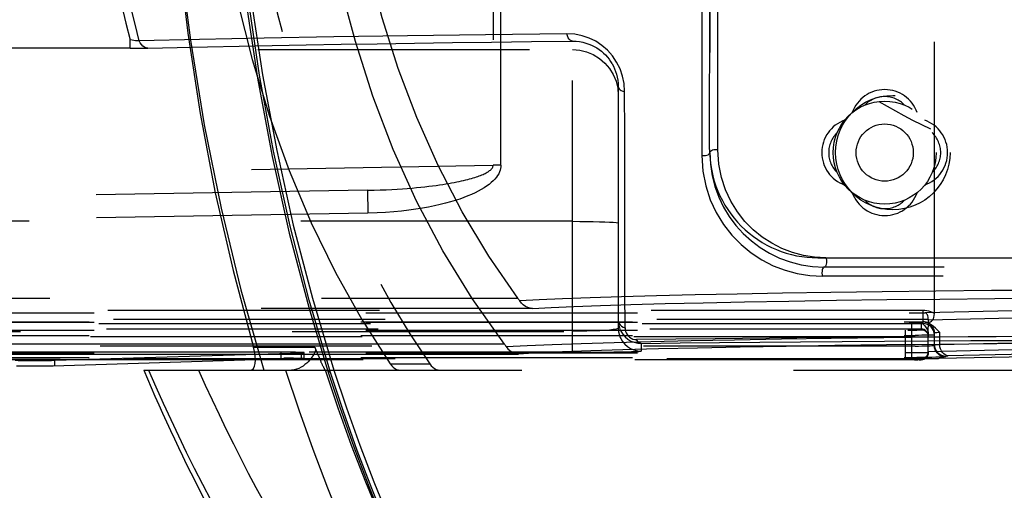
# Model space of a CAD drawing. Header units: inches. Extents: x 0 to 85, y 0 to 55.
# Tile 17 of 115: x 24.7 to 26.4, y 43.7 to 44.5. Entities that reach past the tile are written whole.
import ezdxf

# ---------------------------------------------------------------- set-up
doc = ezdxf.new("R2010")
doc.units = ezdxf.units.IN
doc.header["$LTSCALE"] = 4.675
doc.header["$MEASUREMENT"] = 0
doc.linetypes.add('HIDDEN', pattern=[0.2, 0.1, -0.1])
doc.layers.get('0').update_dxf_attribs({"linetype": 'CONTINUOUS'})
for name, color, linetype in [('_142005', 7, 'CONTINUOUS'), ('_42433', 7, 'CONTINUOUS'), ('_52387', 7, 'CONTINUOUS'), ('_56254', 7, 'CONTINUOUS'), ('DEFAULT_2', 8, 'HIDDEN')]:
    doc.layers.add(name, color=color, linetype=linetype)

msp = doc.modelspace()

# ---------------------------------------------------------------- linework, layer by layer
at = {"color": 6, "linetype": 'Continuous'}
msp.add_line((24.9013, 43.9213), (25.0841, 43.9213), dxfattribs=at)
for points in [[(24.939, 45.063), (24.9414, 44.9215), (24.9485, 44.7806), (24.9604, 44.6401), (24.977, 44.5006), (24.9983, 44.3625), (25.0243, 44.2263), (25.0549, 44.0924), (25.09, 43.9606)], [(25.0841, 43.9213), (25.0872, 43.922), (25.0898, 43.9242), (25.0918, 43.9279), (25.093, 43.9329), (25.0934, 43.9391), (25.093, 43.946), (25.0919, 43.9533), (25.09, 43.9606)]]:
    msp.add_lwpolyline(points, dxfattribs=at)
msp.add_arc((27.6244, 45.063), 2.9528, 202.7472, 212.7972, dxfattribs=at)
at = {"layer": '_142005', "color": 8, "linetype": 'HIDDEN'}
for p, q in [((26.2618, 44.0185), (26.2618, 46.1468)), ((25.5025, 45.8919), (25.5025, 44.2735)), ((25.516, 44.2735), (25.516, 45.8919)), ((25.8753, 45.8701), (25.8753, 44.2953)), ((24.1627, 44.4891), (24.878, 44.4891)), ((24.878, 44.4749), (24.878, 44.4891)), ((25.6391, 43.952), (25.6391, 44.4869)), ((24.878, 44.4749), (24.1627, 44.4749)), ((24.1627, 44.4724), (25.6391, 44.4724)), ((24.878, 44.4749), (24.8897, 44.4749)), ((25.7178, 44.4083), (25.7178, 43.9934)), ((24.1517, 44.2499), (25.5025, 44.2735)), ((25.516, 44.2735), (25.5025, 44.2735)), ((25.2865, 44.2306), (24.1517, 44.2107)), ((25.2865, 44.2306), (25.2871, 44.1912)), ((25.2871, 44.1912), (24.3399, 44.1747)), ((25.6391, 44.1772), (24.2218, 44.1772)), ((26.0752, 44.1144), (28.1529, 44.1144)), ((28.1489, 44.0984), (26.0722, 44.0984)), ((28.1468, 44.0826), (26.0691, 44.0826)), ((26.2421, 44.0238), (24.3399, 44.0238)), ((26.2421, 44.0238), (26.2421, 44.0014)), ((24.2218, 43.9879), (25.6391, 43.9879)), ((24.3399, 44.0041), (26.2421, 44.0041)), ((26.2264, 44.0007), (24.3399, 44.0007)), ((25.72, 43.9938), (25.7207, 43.9919)), ((26.2225, 44.0007), (26.2225, 43.943)), ((26.271, 43.9859), (26.2674, 43.9898)), ((24.3399, 43.981), (26.2286, 43.981)), ((26.2575, 43.9814), (26.2543, 43.9813)), ((26.2618, 43.9637), (26.2618, 43.9846)), ((26.271, 43.9654), (26.271, 43.9859)), ((26.271, 43.9654), (26.6158, 43.9726)), ((26.2286, 43.9627), (24.3399, 43.9627)), ((25.7572, 43.9673), (25.7572, 43.9541)), ((26.2613, 43.9636), (26.2618, 43.9637)), ((26.2622, 43.9598), (26.2618, 43.9637)), ((26.2633, 43.9578), (26.264, 43.9561)), ((26.266, 43.9653), (26.271, 43.9654)), ((26.2714, 43.9615), (26.271, 43.9654)), ((25.6535, 43.952), (24.2218, 43.952)), ((28.1391, 43.9409), (24.2218, 43.9409)), ((24.3399, 43.943), (26.2319, 43.943)), ((26.2815, 43.944), (26.2815, 43.9455)), ((26.6308, 43.9529), (26.2847, 43.9457))]:
    msp.add_line(p, q, dxfattribs=at)
for points in [[(25.889, 44.3002), (25.8889, 44.3905), (25.8891, 44.4838), (25.8892, 44.5795), (25.8892, 44.6774), (25.8892, 44.777), (25.8892, 44.878), (25.8893, 44.9801), (25.8893, 45.0827)], [(25.8614, 44.6732), (25.8615, 44.5744), (25.8615, 44.4776), (25.8614, 44.3828), (25.8616, 44.2906)], [(24.8389, 44.6642), (24.8444, 44.6348), (24.8503, 44.6055), (24.8566, 44.5763), (24.8634, 44.5471), (24.8705, 44.5181), (24.878, 44.4891)], [(24.8936, 44.4877), (24.8862, 44.5164), (24.8791, 44.5454), (24.8724, 44.5745), (24.8661, 44.6037), (24.8602, 44.6332)], [(25.6295, 44.4996), (25.4893, 44.498), (25.3553, 44.4962), (25.2283, 44.4943), (25.1087, 44.4922), (24.9969, 44.49), (24.8936, 44.4877)], [(25.7287, 44.4002), (25.7277, 44.4139), (25.7251, 44.427), (25.7208, 44.4394), (25.715, 44.451), (25.7078, 44.4617), (25.6993, 44.4712), (25.6897, 44.4796), (25.6791, 44.4867), (25.6678, 44.4923), (25.6557, 44.4963), (25.6429, 44.4988), (25.6295, 44.4996)], [(25.6391, 44.4869), (25.6371, 44.4873), (25.6351, 44.4885), (25.6333, 44.4904), (25.6318, 44.4929), (25.6305, 44.4961), (25.6295, 44.4996)], [(24.8936, 44.4877), (24.8919, 44.4875), (24.8897, 44.4875), (24.8872, 44.4877), (24.8843, 44.488), (24.8812, 44.4885), (24.878, 44.4891)], [(24.9084, 44.4751), (24.9053, 44.4755), (24.9023, 44.4767), (24.8996, 44.4786), (24.8971, 44.4811), (24.8951, 44.4842), (24.8936, 44.4877)], [(24.9084, 44.4751), (24.9587, 44.4763), (25.011, 44.4774), (25.0655, 44.4785), (25.122, 44.4796), (25.1805, 44.4806), (25.2409, 44.4816), (25.303, 44.4826), (25.3669, 44.4835), (25.4323, 44.4844), (25.4994, 44.4853), (25.5684, 44.4861), (25.6391, 44.4869)], [(25.6391, 44.4869), (25.6452, 44.4867), (25.6511, 44.4861), (25.6567, 44.4851), (25.6621, 44.4837), (25.6672, 44.482), (25.672, 44.48), (25.6766, 44.4778), (25.6809, 44.4753), (25.685, 44.4725), (25.6889, 44.4696), (25.6925, 44.4665), (25.6958, 44.4632), (25.699, 44.4597), (25.7019, 44.4561), (25.7047, 44.4522), (25.7068, 44.4487)], [(24.8897, 44.4749), (24.8952, 44.4749), (24.9002, 44.475), (24.9046, 44.475), (24.9084, 44.4751)], [(25.6391, 44.4724), (25.6514, 44.4714), (25.6634, 44.4685), (25.6748, 44.4638), (25.6854, 44.4574), (25.6948, 44.4493), (25.7028, 44.4399), (25.7092, 44.4294), (25.714, 44.418), (25.7169, 44.406), (25.7178, 44.3937)], [(25.7068, 44.4487), (25.7072, 44.4482), (25.7094, 44.4439), (25.7115, 44.4395), (25.7133, 44.4349), (25.7148, 44.43), (25.7161, 44.4249), (25.717, 44.4196), (25.7176, 44.414), (25.7178, 44.4083)], [(25.7178, 44.4083), (25.7182, 44.4066), (25.7192, 44.405), (25.7208, 44.4035), (25.723, 44.4022), (25.7257, 44.401), (25.7287, 44.4002)], [(25.7289, 44.2573), (25.7289, 44.328), (25.7287, 44.4002)], [(25.8655, 44.2902), (25.8679, 44.2903), (25.8703, 44.2908), (25.8723, 44.2916), (25.8739, 44.2926), (25.875, 44.2939), (25.8753, 44.2953)], [(25.8753, 44.2953), (25.8756, 44.2966), (25.8766, 44.2979), (25.8781, 44.299), (25.8801, 44.2999), (25.8825, 44.3005), (25.8851, 44.3007)], [(25.8851, 44.3007), (25.8858, 44.3006), (25.8865, 44.3006), (25.8871, 44.3006), (25.8878, 44.3005), (25.8884, 44.3004), (25.889, 44.3002)], [(26.0752, 44.1144), (26.0555, 44.1155), (26.0364, 44.1185), (26.0176, 44.1235), (25.9995, 44.1305), (25.9821, 44.1393), (25.9655, 44.15), (25.95, 44.1626), (25.9357, 44.1771), (25.9228, 44.1934), (25.9116, 44.2115), (25.9023, 44.2312), (25.8952, 44.2525), (25.8908, 44.2755), (25.889, 44.3002)], [(25.8616, 44.2906), (25.8636, 44.2634), (25.8684, 44.238), (25.8761, 44.2142), (25.8864, 44.1922), (25.8988, 44.1719), (25.9132, 44.1535), (25.9291, 44.1372), (25.9464, 44.123), (25.9649, 44.1108), (25.9845, 44.1007), (26.0049, 44.0929), (26.0259, 44.0872), (26.0473, 44.0838), (26.0691, 44.0826)], [(25.8616, 44.2906), (25.8622, 44.2904), (25.8629, 44.2903), (25.8635, 44.2903), (25.8641, 44.2902), (25.8648, 44.2902), (25.8655, 44.2902)], [(25.2865, 44.2306), (25.2975, 44.2308), (25.3082, 44.2311), (25.3183, 44.2315), (25.3281, 44.232), (25.3374, 44.2325), (25.3463, 44.2331), (25.3548, 44.2338), (25.3629, 44.2344), (25.3706, 44.2351), (25.378, 44.2358), (25.3851, 44.2366), (25.3918, 44.2374), (25.3982, 44.2382), (25.4043, 44.239), (25.4102, 44.2398), (25.4157, 44.2406), (25.421, 44.2414), (25.4261, 44.2423), (25.4309, 44.2431), (25.4355, 44.244), (25.4398, 44.2448), (25.444, 44.2457), (25.448, 44.2465), (25.4517, 44.2474), (25.4553, 44.2483), (25.4588, 44.2491), (25.462, 44.25), (25.4652, 44.2508), (25.4681, 44.2517), (25.4709, 44.2526), (25.4736, 44.2534), (25.4762, 44.2543), (25.4786, 44.2552), (25.4809, 44.256), (25.483, 44.2569), (25.4851, 44.2578), (25.487, 44.2587), (25.4889, 44.2596), (25.4906, 44.2605), (25.4923, 44.2614), (25.4938, 44.2624), (25.4952, 44.2633), (25.4965, 44.2643), (25.4977, 44.2652), (25.4988, 44.2662), (25.4998, 44.2672), (25.5006, 44.2683), (25.5013, 44.2693), (25.5018, 44.2704), (25.5022, 44.2714), (25.5024, 44.2724), (25.5025, 44.2735)], [(25.516, 44.2735), (25.5159, 44.2707), (25.5154, 44.2679), (25.5147, 44.265), (25.5135, 44.262), (25.5121, 44.2589), (25.5102, 44.2559), (25.508, 44.2528), (25.5054, 44.2497), (25.5024, 44.2466), (25.4991, 44.2436), (25.4954, 44.2406), (25.4913, 44.2376), (25.4869, 44.2347), (25.4821, 44.2318), (25.4769, 44.2289), (25.4713, 44.2261), (25.4653, 44.2234), (25.4589, 44.2207), (25.4521, 44.218), (25.4449, 44.2155), (25.4372, 44.2129), (25.4291, 44.2105), (25.4205, 44.2081), (25.4114, 44.2058), (25.4017, 44.2037), (25.3915, 44.2016), (25.3808, 44.1997), (25.3694, 44.1979), (25.3575, 44.1962), (25.3449, 44.1947), (25.3316, 44.1935), (25.3175, 44.1924), (25.3027, 44.1917), (25.2871, 44.1912)], [(25.7294, 43.9938), (25.7291, 44.0563), (25.7292, 44.1212), (25.7289, 44.2573)], [(25.6391, 44.1772), (25.6514, 44.1771), (25.6634, 44.177), (25.6748, 44.1768), (25.6853, 44.1765), (25.6948, 44.1762), (25.7028, 44.1758), (25.7093, 44.1754), (25.714, 44.1749), (25.7169, 44.1744), (25.7178, 44.174)], [(26.0761, 44.1083), (26.076, 44.1058), (26.0756, 44.1035), (26.075, 44.1014), (26.0742, 44.0998), (26.0732, 44.0988), (26.0722, 44.0984)], [(26.0752, 44.1144), (26.0755, 44.1135), (26.0757, 44.1125), (26.0759, 44.1115), (26.076, 44.1105), (26.0761, 44.1094), (26.0761, 44.1083)], [(26.0722, 44.0984), (26.0712, 44.0981), (26.0703, 44.0972), (26.0695, 44.0957), (26.0689, 44.0936), (26.0685, 44.0912), (26.0684, 44.0886)], [(26.0684, 44.0886), (26.0684, 44.0875), (26.0685, 44.0865), (26.0686, 44.0855), (26.0687, 44.0845), (26.0689, 44.0835), (26.0691, 44.0826)], [(26.2618, 44.0185), (26.2588, 44.0201), (26.2556, 44.0214), (26.2523, 44.0225), (26.249, 44.0232), (26.2456, 44.0237), (26.2421, 44.0238)], [(25.7178, 44.0068), (25.7184, 44.0002), (25.72, 43.9938)], [(25.7178, 44.0068), (25.7182, 44.0041), (25.7192, 44.0015), (25.7209, 43.9991), (25.7232, 43.997), (25.7261, 43.9952), (25.7294, 43.9938)], [(26.2459, 44.0038), (26.2484, 44.0034), (26.2508, 44.0034), (26.2531, 44.0035), (26.2552, 44.0041), (26.2571, 44.0053), (26.2588, 44.007), (26.2601, 44.0093), (26.2611, 44.012), (26.2616, 44.0151), (26.2618, 44.0185)], [(25.7178, 43.9934), (25.7169, 43.9926), (25.714, 43.9918), (25.7093, 43.991), (25.7029, 43.9902), (25.6952, 43.9896), (25.6861, 43.989), (25.6756, 43.9886), (25.664, 43.9882), (25.6517, 43.988), (25.6391, 43.9879)], [(25.7178, 43.9934), (25.7183, 43.9873), (25.7197, 43.9813), (25.7213, 43.9772)], [(25.7207, 43.9919), (25.7225, 43.9881), (25.7258, 43.9828), (25.7299, 43.9782), (25.7345, 43.9744), (25.7397, 43.9713), (25.7453, 43.9691), (25.7512, 43.9677), (25.7572, 43.9673)], [(25.7294, 43.9938), (25.7297, 43.9908), (25.7303, 43.9879), (25.7314, 43.9851), (25.7329, 43.9824), (25.7349, 43.98), (25.7373, 43.9778), (25.74, 43.9761), (25.743, 43.9747), (25.7461, 43.974), (25.7493, 43.9738)], [(26.2421, 44.0014), (26.2418, 44.0012), (26.2407, 44.0011), (26.2389, 44.001), (26.2364, 44.0009), (26.2334, 44.0008), (26.23, 44.0007), (26.2264, 44.0007)], [(26.2459, 44.0038), (26.2453, 44.0039), (26.2446, 44.004), (26.244, 44.0041), (26.2434, 44.0041), (26.2428, 44.0041), (26.2421, 44.0041)], [(26.2533, 43.9979), (26.2499, 43.9998), (26.2461, 44.0009), (26.2421, 44.0014)], [(26.2565, 43.9992), (26.2529, 44.0013), (26.2493, 44.003)], [(26.2493, 44.003), (26.2527, 44.0012), (26.2558, 43.9988), (26.2583, 43.9958), (26.26, 43.9928)], [(26.2604, 43.9891), (26.2586, 43.9924), (26.2563, 43.9954), (26.2533, 43.9979)], [(26.2674, 43.9898), (26.2637, 43.9933), (26.2601, 43.9965), (26.2565, 43.9992)], [(26.26, 43.9928), (26.2602, 43.9924), (26.2614, 43.9886), (26.2618, 43.9846)], [(26.2618, 43.9817), (26.2615, 43.9855), (26.2604, 43.9891)], [(25.7213, 43.9772), (25.722, 43.9758), (25.7251, 43.9707), (25.7289, 43.966), (25.7335, 43.962), (25.7388, 43.9586), (25.7446, 43.9561), (25.7508, 43.9546), (25.7572, 43.9541)], [(28.1466, 43.9744), (28.0089, 43.9758), (27.8661, 43.977), (27.7188, 43.978), (27.5679, 43.9788), (27.414, 43.9794), (27.258, 43.9799), (27.1005, 43.9801), (26.9425, 43.9802), (26.7846, 43.98), (26.6277, 43.9797), (26.4726, 43.9792), (26.3199, 43.9785), (26.1705, 43.9775), (26.0251, 43.9765), (25.8845, 43.9752), (25.7493, 43.9738)], [(25.7572, 43.9673), (25.7558, 43.9675), (25.7544, 43.968), (25.753, 43.9689), (25.7517, 43.9702), (25.7504, 43.9719), (25.7493, 43.9738)], [(25.7572, 43.9673), (25.8241, 43.968), (25.8921, 43.9687), (25.9613, 43.9693), (26.0316, 43.97), (26.1031, 43.9705), (26.1758, 43.971), (26.2497, 43.9715), (26.3245, 43.9719), (26.4003, 43.9723)], [(26.2543, 43.9813), (26.2503, 43.9812), (26.2456, 43.9811), (26.2403, 43.9811), (26.2346, 43.981), (26.2286, 43.981)], [(26.2618, 43.9817), (26.2613, 43.9816), (26.2599, 43.9815), (26.2575, 43.9814)], [(26.271, 43.9859), (26.2683, 43.9857), (26.266, 43.9855), (26.2642, 43.9853), (26.2629, 43.9851), (26.2621, 43.9849), (26.2618, 43.9846)], [(25.6535, 43.952), (25.668, 43.9521), (25.6828, 43.9522), (25.6971, 43.9523), (25.71, 43.9524), (25.7216, 43.9526), (25.7319, 43.9528), (25.7407, 43.953), (25.7479, 43.9533), (25.7532, 43.9535), (25.7563, 43.9538), (25.7572, 43.9541)], [(26.2286, 43.9627), (26.2346, 43.9627), (26.2403, 43.9628), (26.2456, 43.9629), (26.2503, 43.963), (26.2543, 43.9631), (26.2575, 43.9633), (26.2599, 43.9634), (26.2613, 43.9636)], [(26.2618, 43.9652), (26.2621, 43.9652), (26.2629, 43.9653), (26.2642, 43.9653), (26.266, 43.9653)], [(26.2618, 43.9652), (26.2622, 43.9614), (26.2633, 43.9578)], [(26.2665, 43.951), (26.2653, 43.9525), (26.2634, 43.956), (26.2622, 43.9598)], [(26.264, 43.9561), (26.265, 43.9544), (26.2674, 43.9515), (26.2703, 43.949), (26.2738, 43.9471), (26.2775, 43.9459), (26.2815, 43.9455)], [(26.2861, 43.9457), (26.2832, 43.9461), (26.2805, 43.9473), (26.2779, 43.949), (26.2757, 43.9514), (26.2738, 43.9543), (26.2723, 43.9577), (26.2714, 43.9615)], [(26.2815, 43.944), (26.2807, 43.9439), (26.2786, 43.9437), (26.275, 43.9436), (26.2702, 43.9434), (26.2642, 43.9433), (26.2572, 43.9432), (26.2493, 43.9431), (26.2408, 43.9431), (26.2319, 43.943)], [(26.2815, 43.944), (26.2777, 43.9444), (26.2741, 43.9455), (26.2708, 43.9472), (26.2678, 43.9496), (26.2665, 43.951)], [(26.2815, 43.9455), (26.2816, 43.9456), (26.282, 43.9456), (26.2827, 43.9456), (26.2836, 43.9457), (26.2847, 43.9457)]]:
    msp.add_lwpolyline(points, dxfattribs=at)
msp.add_circle((26.1903, 44.2953), 0.0984, dxfattribs=at)
msp.add_arc((26.0722, 44.2953), 0.1969, 180, 270, dxfattribs=at)
msp.add_ellipse((26.2421, 43.9843), major_axis=(0.014, 0.0145), ratio=0.959248, start_param=0.418185, end_param=0.597666, dxfattribs=at)
at = {"layer": '_42433', "color": 8, "linetype": 'HIDDEN'}
for p, q in [((25.8751, 44.3004), (25.8753, 45.0827)), ((26.061, 44.1144), (26.4542, 44.1144))]:
    msp.add_line(p, q, dxfattribs=at)
msp.add_lwpolyline([(26.166, 44.3833), (26.1803, 44.375), (26.1948, 44.3669), (26.2095, 44.3589), (26.2244, 44.3511), (26.2396, 44.3435), (26.2549, 44.3361)], dxfattribs=at)
for radius in [0.0886, 0.0492]:
    msp.add_circle((26.1763, 44.2953), radius, dxfattribs=at)
for centre, radius, start, end in [((26.1763, 44.3445), 0.0591, 19.4712, 160.5288), ((26.1763, 44.3445), 0.0472, 43.3668, 136.6332), ((26.1271, 44.2953), 0.0591, 109.4712, 250.5288), ((26.2255, 44.2953), 0.0591, 289.4712, 70.5288), ((26.1271, 44.2953), 0.0472, 133.3668, 226.6332), ((26.2255, 44.2953), 0.0472, 313.3668, 46.6332), ((26.061, 44.3003), 0.1859, 179.9581, 270), ((26.1763, 44.2461), 0.0591, 199.4712, 340.5288), ((26.1763, 44.2461), 0.0472, 223.3668, 316.6332)]:
    msp.add_arc(centre, radius, start, end, dxfattribs=at)
at = {"layer": '_52387', "color": 8, "linetype": 'HIDDEN'}
for p, q in [((25.1466, 43.952), (24.29, 43.952)), ((24.29, 43.9422), (25.1423, 43.9422)), ((24.748, 43.9382), (25.1735, 43.951)), ((25.1735, 43.9412), (25.0934, 43.9388)), ((25.1378, 43.9422), (25.1378, 43.952)), ((25.1423, 43.9422), (25.1509, 43.9421)), ((25.1549, 43.9519), (25.1466, 43.952)), ((25.1509, 43.9421), (25.1588, 43.9421)), ((25.1624, 43.9519), (25.1549, 43.9519)), ((25.1719, 43.951), (25.1719, 43.9411)), ((25.1772, 43.9415), (25.1772, 43.9513))]:
    msp.add_line(p, q, dxfattribs=at)
at = {"layer": '_52387', "color": 7, "linetype": 'Continuous'}
for p, q in [((24.6923, 43.9379), (24.7004, 43.9379)), ((24.7004, 43.9379), (24.7093, 43.9378)), ((24.7093, 43.9378), (24.7184, 43.9378)), ((24.7184, 43.9378), (24.7273, 43.9379)), ((24.7273, 43.9379), (24.7355, 43.9379)), ((24.7355, 43.9379), (24.7425, 43.938)), ((24.748, 43.9283), (24.748, 43.9382)), ((24.7048, 43.928), (24.6962, 43.9281)), ((24.7273, 43.928), (24.7184, 43.928)), ((24.7355, 43.9281), (24.7273, 43.928)), ((24.7425, 43.9282), (24.7355, 43.9281))]:
    msp.add_line(p, q, dxfattribs=at)
for points in [[(24.6798, 43.9382), (24.6823, 43.9381), (24.6853, 43.938), (24.6923, 43.9379)], [(25.0934, 43.9388), (24.7454, 43.9283), (24.7425, 43.9282)], [(24.7425, 43.938), (24.7454, 43.9381), (24.748, 43.9382)], [(24.6962, 43.9281), (24.6886, 43.9281), (24.6853, 43.9282), (24.6823, 43.9283)], [(24.7184, 43.928), (24.7093, 43.928), (24.7048, 43.928)]]:
    msp.add_lwpolyline(points, dxfattribs=at)
at = {"layer": '_52387', "color": 8, "linetype": 'HIDDEN'}
for points in [[(25.1588, 43.9421), (25.1657, 43.942), (25.1686, 43.9419), (25.1711, 43.9418), (25.1733, 43.9418), (25.175, 43.9417), (25.1762, 43.9416), (25.1769, 43.9416), (25.1772, 43.9415)], [(25.1772, 43.9513), (25.1769, 43.9514), (25.1762, 43.9515), (25.175, 43.9516), (25.1733, 43.9516), (25.1711, 43.9517), (25.1686, 43.9518), (25.1624, 43.9519)], [(25.1735, 43.951), (25.1748, 43.9511), (25.1758, 43.9511), (25.1766, 43.9512), (25.177, 43.9513), (25.1772, 43.9513)], [(25.1772, 43.9415), (25.177, 43.9414), (25.1766, 43.9414), (25.1758, 43.9413), (25.1748, 43.9412), (25.1735, 43.9412)]]:
    msp.add_lwpolyline(points, dxfattribs=at)
at = {"layer": '_56254', "color": 8, "linetype": 'HIDDEN'}
for p, q in [((24.2723, 44.0447), (25.5451, 44.0447)), ((25.5705, 44.027), (24.2723, 44.027)), ((26.5216, 44.0256), (26.246, 44.0199)), ((24.3485, 44.0199), (26.246, 44.0199)), ((26.2515, 44.0081), (24.3485, 44.0081)), ((26.2514, 43.9833), (26.2515, 44.008)), ((26.2515, 44.008), (26.5307, 44.0138)), ((24.3485, 44.0037), (26.2395, 44.0037)), ((26.2395, 43.9919), (24.3485, 43.9919)), ((24.3485, 43.9901), (26.2162, 43.9901)), ((26.2119, 43.9389), (26.2119, 43.9901)), ((26.2162, 43.9901), (26.2243, 43.9901)), ((26.2243, 43.9901), (26.2314, 43.9902)), ((26.2395, 43.9905), (26.2395, 44.0037)), ((26.2119, 43.9783), (24.3485, 43.9783)), ((26.2119, 43.9783), (26.2241, 43.9783)), ((26.2241, 43.9783), (26.2351, 43.9784)), ((26.2351, 43.9784), (26.2438, 43.9785)), ((26.2513, 43.9529), (26.2514, 43.9833)), ((26.2513, 43.9512), (26.2513, 43.9832)), ((25.5219, 43.966), (25.0886, 43.966)), ((26.5307, 43.9587), (26.2513, 43.9529)), ((24.3485, 43.9507), (26.2119, 43.9507)), ((25.0926, 43.9489), (25.5464, 43.9489)), ((26.2139, 43.9389), (25.0934, 43.9389)), ((26.2241, 43.9507), (26.2119, 43.9507)), ((26.2212, 43.9389), (26.2119, 43.9389)), ((26.2281, 43.939), (26.2203, 43.9389)), ((26.2351, 43.9508), (26.2241, 43.9507)), ((26.2275, 43.939), (26.2314, 43.939)), ((26.2346, 43.9391), (26.2314, 43.939)), ((26.2314, 43.939), (26.2336, 43.9391)), ((26.2438, 43.9509), (26.2351, 43.9508)), ((26.2355, 43.9391), (26.2371, 43.9392)), ((26.2371, 43.9392), (26.2378, 43.9392)), ((26.2395, 43.941), (26.5216, 43.9469)), ((26.2395, 43.941), (26.2395, 43.9394))]:
    msp.add_line(p, q, dxfattribs=at)
at = {"layer": '_56254', "color": 7, "linetype": 'Continuous'}
for p, q in [((25.0886, 43.966), (24.1635, 43.966)), ((24.1635, 43.9489), (25.0926, 43.9489)), ((25.0934, 43.9389), (24.3485, 43.9389))]:
    msp.add_line(p, q, dxfattribs=at)
at = {"layer": '_56254', "color": 8, "linetype": 'HIDDEN'}
for points in [[(25.5451, 44.0447), (25.4948, 44.1174), (25.4491, 44.1935), (25.4079, 44.2731), (25.3713, 44.3555), (25.3392, 44.4402), (25.3115, 44.5271), (25.2881, 44.6159), (25.2689, 44.7066), (25.2539, 44.7994), (25.2432, 44.8932), (25.2368, 44.987), (25.2346, 45.0811), (25.2367, 45.1759), (25.243, 45.2704), (25.2536, 45.364), (25.2685, 45.4564), (25.2875, 45.5471)], [(25.5219, 43.966), (25.4662, 44.0443), (25.4158, 44.1262), (25.3706, 44.2117), (25.3306, 44.3005), (25.2956, 44.3921), (25.2654, 44.4861), (25.24, 44.5818), (25.2194, 44.6794), (25.2033, 44.7791), (25.1918, 44.88)], [(27.2162, 44.0612), (27.1055, 44.0612), (26.9949, 44.0611), (26.8848, 44.0609), (26.7758, 44.0606), (26.6683, 44.0601), (26.5629, 44.0595), (26.4601, 44.0588), (26.3603, 44.0579), (26.2641, 44.057), (26.1717, 44.0559), (26.0838, 44.0547), (26.0006, 44.0534), (25.9227, 44.052), (25.8502, 44.0505), (25.7836, 44.049), (25.7232, 44.0474), (25.6692, 44.0457), (25.622, 44.0439), (25.5816, 44.0421), (25.5483, 44.0402)], [(25.5451, 44.0447), (25.5457, 44.0439), (25.5462, 44.0431), (25.5468, 44.0424), (25.5473, 44.0417), (25.5478, 44.0409), (25.5483, 44.0402)], [(25.5705, 44.027), (25.5661, 44.0275), (25.5619, 44.0288), (25.558, 44.0308), (25.5544, 44.0334), (25.5512, 44.0366), (25.5483, 44.0402)], [(25.5705, 44.027), (25.6024, 44.0288), (25.6412, 44.0306), (25.6871, 44.0323), (25.7396, 44.034), (25.7987, 44.0356), (25.8639, 44.0372), (25.935, 44.0386), (26.0116, 44.04), (26.0934, 44.0413), (26.18, 44.0425), (26.271, 44.0435), (26.366, 44.0445), (26.4645, 44.0453), (26.5662, 44.0461), (26.6705, 44.0467), (26.7769, 44.0471), (26.8851, 44.0475), (26.9944, 44.0477), (27.1041, 44.0478), (27.2152, 44.0477)], [(26.2515, 44.008), (26.2514, 44.0103), (26.2511, 44.0124), (26.2506, 44.0144), (26.2499, 44.0161), (26.2491, 44.0176), (26.2482, 44.0188), (26.2471, 44.0196), (26.246, 44.0199)], [(26.2314, 43.9902), (26.2342, 43.9903), (26.2365, 43.9903), (26.2382, 43.9904), (26.2391, 43.9905), (26.2395, 43.9905)], [(26.2395, 44.0037), (26.2427, 44.0005), (26.2455, 43.9972), (26.2479, 43.9939), (26.2498, 43.9904), (26.2509, 43.9867), (26.2514, 43.9828)], [(26.2513, 43.9801), (26.2511, 43.9824), (26.2504, 43.9846), (26.2493, 43.9867), (26.2478, 43.9885), (26.246, 43.9899), (26.244, 43.991), (26.2418, 43.9917), (26.2395, 43.9919)], [(26.2395, 43.9905), (26.2418, 43.9903), (26.2439, 43.9897), (26.2459, 43.9886), (26.2477, 43.9872), (26.2492, 43.9855), (26.2503, 43.9834), (26.251, 43.9811), (26.2513, 43.9787)], [(25.5251, 43.9616), (25.561, 43.9634), (25.6041, 43.9653), (25.654, 43.967), (25.7107, 43.9687), (25.7737, 43.9704), (25.843, 43.9719), (25.918, 43.9734), (25.9986, 43.9748), (26.0843, 43.9761), (26.1747, 43.9773), (26.2694, 43.9783), (26.368, 43.9793), (26.4701, 43.9801), (26.5751, 43.9808), (26.6826, 43.9814), (26.7921, 43.9819), (26.9032, 43.9822), (27.0152, 43.9824), (27.1278, 43.9824), (27.2401, 43.9824)], [(26.2438, 43.9785), (26.247, 43.9785), (26.2494, 43.9786), (26.2508, 43.9787), (26.2513, 43.9787)], [(25.5251, 43.9616), (25.5246, 43.9623), (25.5241, 43.963), (25.5236, 43.9637), (25.523, 43.9644), (25.5224, 43.9652), (25.5219, 43.966)], [(25.5251, 43.9616), (25.5279, 43.9581), (25.5311, 43.955), (25.5345, 43.9525), (25.5382, 43.9507), (25.5422, 43.9494), (25.5464, 43.9489)], [(27.2305, 43.9696), (27.1188, 43.9697), (27.0076, 43.9696), (26.8968, 43.9694), (26.7872, 43.9691), (26.6791, 43.9686), (26.5731, 43.968), (26.4696, 43.9673), (26.3692, 43.9665), (26.2723, 43.9655), (26.1792, 43.9645), (26.0906, 43.9633), (26.0066, 43.962), (25.9278, 43.9607), (25.8544, 43.9592), (25.7869, 43.9577), (25.7255, 43.956), (25.6705, 43.9544), (25.6221, 43.9526), (25.5808, 43.9508), (25.5464, 43.9489)], [(26.2384, 43.9392), (26.2365, 43.9392), (26.2342, 43.9391)], [(26.2395, 43.9394), (26.2391, 43.9393), (26.2382, 43.9392)], [(26.2384, 43.9392), (26.239, 43.9392), (26.2395, 43.9393), (26.2399, 43.9393), (26.2405, 43.9394), (26.2411, 43.9394), (26.2419, 43.9396), (26.2429, 43.9399), (26.2441, 43.9403), (26.2453, 43.9409), (26.2465, 43.9417), (26.2477, 43.9427), (26.2487, 43.9438), (26.2496, 43.9451), (26.2504, 43.9466), (26.2509, 43.9481), (26.2512, 43.9496), (26.2513, 43.9512)], [(26.2513, 43.9512), (26.2511, 43.9489), (26.2504, 43.9467), (26.2494, 43.9447), (26.248, 43.943), (26.2462, 43.9415), (26.2441, 43.9403), (26.2419, 43.9396), (26.2395, 43.9394)], [(26.2395, 43.941), (26.2421, 43.9413), (26.2445, 43.9421), (26.2466, 43.9434), (26.2485, 43.9451), (26.2499, 43.9472), (26.2508, 43.9495)], [(26.2513, 43.9512), (26.2508, 43.9511), (26.2494, 43.951), (26.247, 43.951), (26.2438, 43.9509)], [(26.2513, 43.9528), (26.2513, 43.9522), (26.2512, 43.9517), (26.2512, 43.9511), (26.2511, 43.9506), (26.251, 43.9501), (26.2508, 43.9495)]]:
    msp.add_lwpolyline(points, dxfattribs=at)
at = {"layer": 'DEFAULT_2', "color": 8, "linetype": 'HIDDEN'}
for p, q in [((25.0683, 44.0591), (25.1076, 43.9213)), ((25.1914, 44.0447), (25.2284, 43.9213)), ((25.09, 43.9606), (25.1959, 43.9606)), ((25.1959, 43.9606), (25.1975, 43.9564)), ((25.1975, 43.9564), (25.1991, 43.9525)), ((25.1991, 43.9525), (25.2005, 43.9489)), ((25.2005, 43.9489), (25.2018, 43.9457)), ((25.2018, 43.9457), (25.203, 43.9427)), ((25.203, 43.9427), (25.2042, 43.94)), ((25.2042, 43.94), (25.2052, 43.9375)), ((25.2052, 43.9375), (25.2062, 43.9352)), ((25.0841, 43.9213), (27.8813, 43.9213)), ((25.2359, 43.8559), (25.2141, 43.9213)), ((25.3254, 43.9319), (25.3934, 43.9319))]:
    msp.add_line(p, q, dxfattribs=at)
for points in [[(24.9393, 45.063), (24.9417, 44.9333), (24.9496, 44.7843), (24.9629, 44.6359), (24.9814, 44.4888), (25.0052, 44.3433), (25.0342, 44.1999), (25.0683, 44.0591)], [(25.0065, 44.975), (25.0135, 44.8683), (25.0253, 44.7623), (25.0416, 44.6579), (25.0626, 44.5554), (25.0879, 44.4553)], [(25.0429, 44.9646), (25.0491, 44.8365), (25.0604, 44.6977), (25.0763, 44.5601), (25.0969, 44.4234), (25.1222, 44.2885), (25.1517, 44.1566), (25.1857, 44.0271), (25.2174, 43.9213)], [(25.2225, 43.9174), (25.1856, 44.0418), (25.153, 44.1686), (25.1246, 44.2977), (25.1005, 44.4287), (25.0807, 44.5613), (25.0652, 44.695), (25.0542, 44.8295), (25.0475, 44.9646)], [(25.0521, 44.9646), (25.0588, 44.8292), (25.07, 44.6949), (25.0856, 44.5614), (25.1056, 44.4293), (25.13, 44.2988), (25.1586, 44.1705), (25.1914, 44.0447)], [(25.0879, 44.4553), (25.1176, 44.3582), (25.1515, 44.2645), (25.1894, 44.1746), (25.2311, 44.0889), (25.2764, 44.0081), (25.3254, 43.9319)], [(25.1959, 43.9606), (25.1964, 43.9584), (25.1965, 43.9561), (25.196, 43.9536), (25.1951, 43.951), (25.1939, 43.9485), (25.1924, 43.946), (25.1907, 43.9434), (25.1888, 43.9408), (25.1867, 43.9383), (25.1843, 43.9357), (25.1816, 43.9331), (25.1787, 43.9307), (25.1754, 43.9283), (25.1719, 43.9261), (25.1681, 43.9242), (25.1641, 43.9227), (25.16, 43.9216), (25.1556, 43.9213)], [(25.1454, 43.9213), (25.168, 43.8528), (25.192, 43.7852), (25.2174, 43.7187), (25.2441, 43.6533), (25.2723, 43.589), (25.3019, 43.5259)], [(25.2062, 43.9352), (25.2067, 43.9341), (25.2072, 43.9331), (25.2077, 43.9321), (25.2081, 43.9311), (25.2085, 43.9302), (25.209, 43.9293), (25.2094, 43.9284), (25.2098, 43.9275), (25.2103, 43.9267), (25.2107, 43.9259), (25.2111, 43.9251), (25.2115, 43.9244), (25.2119, 43.9237), (25.2123, 43.923), (25.2127, 43.9224), (25.2132, 43.9219), (25.2136, 43.9215), (25.2141, 43.9213)], [(25.2174, 43.9213), (25.2378, 43.8594), (25.2627, 43.7892), (25.2889, 43.7201), (25.3163, 43.6524), (25.345, 43.586)], [(25.2225, 43.9173), (25.2212, 43.9178), (25.2201, 43.9184), (25.2191, 43.919), (25.2184, 43.9197), (25.2178, 43.9205), (25.2174, 43.9213)], [(25.2174, 43.9213), (25.2176, 43.9212), (25.2186, 43.9213)], [(25.2223, 43.9213), (25.2251, 43.9213), (25.2284, 43.9213)], [(25.2284, 43.9213), (25.2502, 43.8563), (25.2731, 43.7923), (25.2971, 43.7292), (25.3223, 43.6672), (25.3486, 43.6064), (25.3759, 43.5466)], [(25.3254, 43.9319), (25.3279, 43.9287), (25.3305, 43.9261), (25.3334, 43.924), (25.3364, 43.9225), (25.3395, 43.9216), (25.3427, 43.9213)], [(25.3934, 43.9319), (25.3959, 43.9287), (25.3986, 43.9261), (25.4014, 43.924), (25.4045, 43.9225), (25.4076, 43.9216), (25.4107, 43.9213)], [(25.3757, 43.5259), (25.347, 43.5887), (25.3197, 43.6525), (25.2935, 43.7174), (25.2685, 43.7832), (25.2449, 43.8499), (25.2225, 43.9174)], [(25.3636, 43.5466), (25.3357, 43.606), (25.3089, 43.6666), (25.2834, 43.7286), (25.259, 43.7917), (25.2359, 43.8559)]]:
    msp.add_lwpolyline(points, dxfattribs=at)
for radius, start in [(2.9528, 203.1621), (2.874, 203.8353)]:
    msp.add_arc((27.6244, 45.0827), radius, start, 212.7972, dxfattribs=at)
msp.add_ellipse((26.0767, 45.0827), major_axis=(-0.0179, 1.5748), ratio=0.642739, start_param=-4.64464, end_param=-3.900262, dxfattribs=at)

doc.saveas('drawing.dxf')
